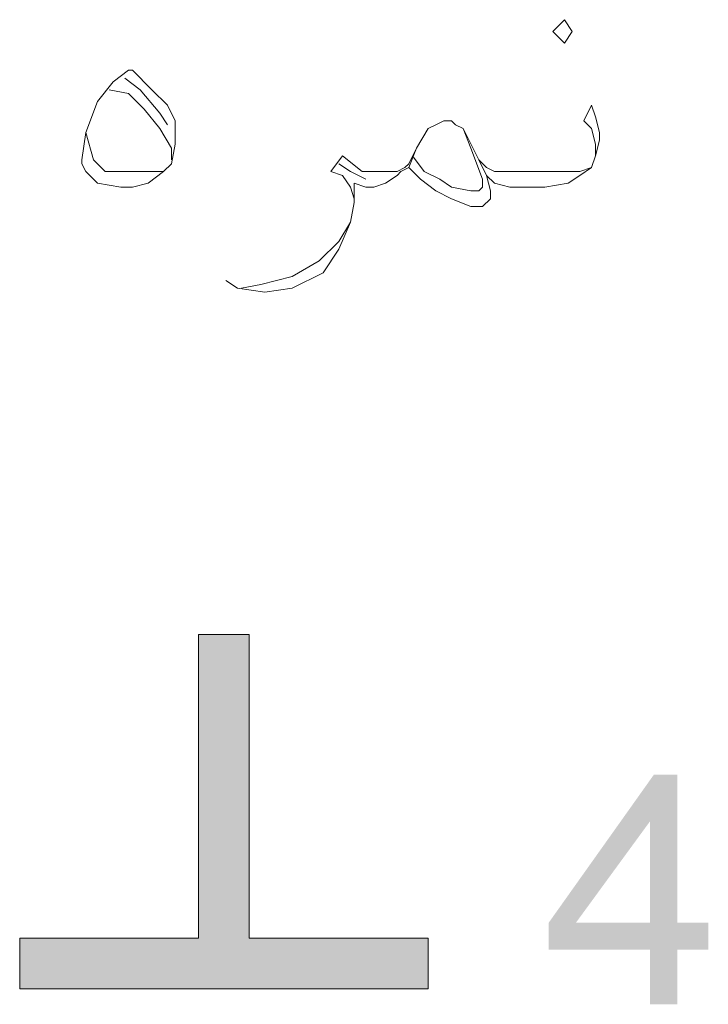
# Model space of a CAD drawing. Header units: metres. Extents: x 5.7 to 89.8, y 4 to 63.5.
# Tile 12 of 23: x 42.3 to 44, y 50.5 to 53. Entities that reach past the tile are written whole.
import ezdxf

# ---------------------------------------------------------------- set-up
doc = ezdxf.new("R2010")
doc.units = ezdxf.units.M
doc.header["$MEASUREMENT"] = 0
doc.layers.add('PDF4_shib bandi', color=7, linetype='Continuous')
doc.layers.add('PDF9_textt', color=7, linetype='Continuous')

msp = doc.modelspace()

# ---------------------------------------------------------------- hatches: boundary and pattern name
at = {"layer": 'PDF4_shib bandi', "transparency": 33554559}
h = msp.add_hatch(color=256, dxfattribs=at)
h.paths.add_polyline_path([(43.2184, 51.177), (43.1221, 51.177), (43.2184, 51.177)], flags=0)
h.paths.add_polyline_path([(43.2184, 51.177), (43.1221, 51.177), (43.2184, 51.177)], flags=0)
h.paths.add_polyline_path([(43.2184, 51.177), (43.1221, 51.177), (43.2184, 51.177)], flags=0)
at = {"layer": 'PDF9_textt', "transparency": 33554559}
h = msp.add_hatch(color=256, dxfattribs=at)
h.paths.add_polyline_path([(43.8155, 50.5221), (43.8155, 50.6569), (43.5651, 50.6569), (43.5651, 50.7243), (43.8252, 51.0903), (43.883, 51.0903), (43.883, 50.7243), (43.96, 50.7243), (43.96, 50.6569), (43.883, 50.6569), (43.883, 50.5221)], flags=0)
h.paths.add_polyline_path([(43.8155, 50.7243), (43.8155, 50.9747), (43.6325, 50.7243)], flags=0)

# ---------------------------------------------------------------- linework, layer by layer
at = {"layer": 'PDF9_textt', "lineweight": 20}
for points in [[(43.6037, 52.901), (43.6229, 52.9299), (43.6037, 52.9588), (43.5748, 52.9299)], [(42.525, 52.8336), (42.5346, 52.8336), (42.5827, 52.7854), (42.6213, 52.7469), (42.6405, 52.7083), (42.6405, 52.6795), (42.6405, 52.6506), (42.6309, 52.6024), (42.6116, 52.5831), (42.5731, 52.5542), (42.5346, 52.5446), (42.5057, 52.5446), (42.4479, 52.5542), (42.4383, 52.5639), (42.419, 52.5831), (42.4094, 52.6024), (42.4094, 52.612), (42.419, 52.6795), (42.4479, 52.7565), (42.4864, 52.8047)], [(42.2553, 50.5606), (43.2666, 50.5606), (43.2666, 50.6858), (42.8235, 50.6858), (42.8235, 51.437), (42.6983, 51.437), (42.6983, 50.6858), (42.2553, 50.6858)]]:
    msp.add_lwpolyline(points, close=True, dxfattribs=at)
for points in [[(42.5153, 52.8143), (42.5539, 52.7854), (42.602, 52.7276), (42.6213, 52.6987)], [(42.4768, 52.7854), (42.525, 52.7758), (42.5635, 52.7372), (42.602, 52.6891), (42.6309, 52.6409), (42.6309, 52.612)], [(43.6807, 52.6217), (43.6807, 52.6506), (43.6711, 52.6891), (43.6518, 52.7083), (43.6711, 52.7469), (43.6807, 52.718), (43.6903, 52.6795), (43.6903, 52.6602), (43.6807, 52.6217), (43.6711, 52.5928), (43.6422, 52.5735), (43.6133, 52.5542), (43.5555, 52.5446), (43.4881, 52.5446), (43.4688, 52.5446), (43.4303, 52.5542), (43.411, 52.5735), (43.3918, 52.612), (43.3532, 52.6891), (43.334, 52.6987), (43.3243, 52.7083), (43.3051, 52.7083), (43.2858, 52.6987), (43.2666, 52.6891), (43.2377, 52.6409), (43.2184, 52.5928), (43.1991, 52.5831), (43.1895, 52.5735), (43.1606, 52.5542), (43.1317, 52.5446), (43.1125, 52.5446), (43.0836, 52.5542), (43.0836, 52.5061), (43.0739, 52.4579), (43.045, 52.3905), (43.0065, 52.3327), (42.9295, 52.2942), (42.8621, 52.2846), (42.7946, 52.2942), (42.7657, 52.3135)], [(43.3532, 52.6891), (43.3725, 52.6409), (43.4014, 52.5639), (43.4014, 52.5446), (43.3918, 52.535), (43.3725, 52.535), (43.3243, 52.5446), (43.2955, 52.5639), (43.2569, 52.5831), (43.228, 52.6217)], [(42.6116, 52.5831), (42.5442, 52.5831), (42.5057, 52.5831), (42.4672, 52.5831), (42.4383, 52.612), (42.419, 52.6795)], [(43.2377, 52.6409), (43.2184, 52.6024), (43.2088, 52.5928), (43.1895, 52.5831), (43.1414, 52.5831), (43.1317, 52.5831), (43.1028, 52.5831), (43.0547, 52.6217), (43.0258, 52.5831), (43.0547, 52.5735), (43.0739, 52.5446), (43.0836, 52.5157)], [(43.3918, 52.612), (43.411, 52.5928), (43.4303, 52.5831), (43.4688, 52.5831), (43.4881, 52.5831), (43.5651, 52.5831), (43.6422, 52.5831), (43.6711, 52.5928)], [(43.1125, 52.5639), (43.0739, 52.5831), (43.045, 52.6024)], [(43.411, 52.5735), (43.4207, 52.535), (43.4207, 52.5157), (43.4014, 52.4965), (43.3725, 52.4965), (43.3243, 52.5157), (43.2858, 52.535), (43.2473, 52.5639), (43.2184, 52.5928)], [(42.8043, 52.2942), (42.8524, 52.3038), (42.9295, 52.3231), (42.9969, 52.3616), (43.045, 52.4098), (43.0739, 52.4579)]]:
    msp.add_lwpolyline(points, dxfattribs=at)
at = {"layer": 'PDF9_textt', "transparency": 33554559}
for points in [[(42.6983, 50.6858), (42.8235, 50.6858), (42.6983, 51.437)], [(42.8235, 50.6858), (42.6983, 51.437), (42.8235, 51.437)], [(42.2553, 50.5606), (43.2666, 50.5606), (42.2553, 50.6858)], [(43.2666, 50.5606), (42.2553, 50.6858), (43.2666, 50.6858)]]:
    msp.add_solid(points, dxfattribs=at)

doc.saveas('drawing.dxf')
